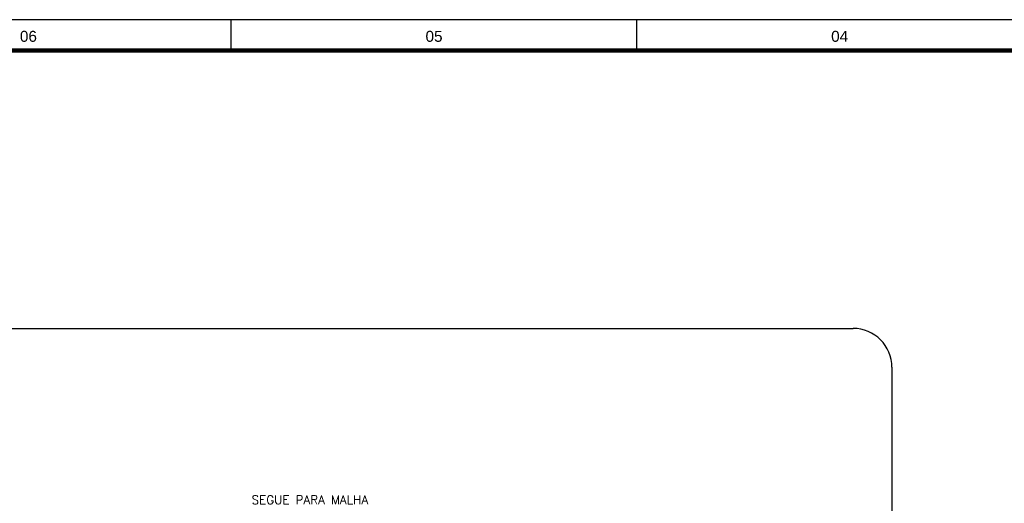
# Model space of a CAD drawing. Header units: millimetres. Extents: x 659 to 1031, y -73 to 11.
# Tile 131 of 141: x 980 to 1002, y 0 to 11. Entities that reach past the tile are written whole.
import ezdxf
from ezdxf.enums import TextEntityAlignment as Align

# ---------------------------------------------------------------- set-up
doc = ezdxf.new("R2010")
doc.units = ezdxf.units.MM
doc.header["$MEASUREMENT"] = 0
doc.linetypes.add('NULL', pattern=[0])
doc.layers.add('C03', color=3, linetype='Continuous', lineweight=30)
doc.layers.add('P-MARGEM', color=4, linetype='Continuous', lineweight=30)
doc.layers.add('Prancha', color=1, linetype='Continuous')
doc.styles.add('ROMANS', font='ROMANS')
doc.styles.add('SWIS', font='swisse.ttf')

# ---------------------------------------------------------------- blocks, each defined once
blk = doc.blocks.new('Folha A0')
at = {"layer": 'Prancha', "color": 1}
blk.add_line((-46.25, 83.4), (-46.25, 84.1), dxfattribs=at)
at = {"layer": 'Prancha', "color": 2}
blk.add_line((-37, 83.4), (-37, 84.1), dxfattribs=at)
at = {"layer": 'Prancha', "color": 4, "lineweight": 100}
blk.add_line((-0.7, 83.4), (-117.3, 83.4), dxfattribs=at)
at = {"layer": 'Prancha', "color": 1}
blk.add_lwpolyline([(-119.8, 0), (0, 0), (0, 84.1), (-119.8, 84.1)], close=True, dxfattribs=at)
at = {"layer": 'Prancha', "color": 1, "style": 'SWIS'}
for s, p in [('06', (-50.875, 83.521)), ('05', (-41.625, 83.521)), ('04', (-32.375, 83.521))]:
    blk.add_text(s, height=0.25, dxfattribs=at).set_placement(p, align=Align.BOTTOM_CENTER)

msp = doc.modelspace()

# ---------------------------------------------------------------- linework, layer by layer
at = {"layer": 'P-MARGEM'}
for p, q in [((972.953, 3.593), (998.605, 3.593)), ((999.491, 2.707), (999.491, -21.269))]:
    msp.add_line(p, q, dxfattribs=at)
msp.add_arc((998.605, 2.707), 0.886, 0, 90, dxfattribs=at)

# ---------------------------------------------------------------- block references
at = {"layer": 'Prancha'}
msp.add_blockref('Folha A0', (1030.674, -73.47), dxfattribs=at)

# ---------------------------------------------------------------- texts
at = {"layer": 'C03', "linetype": 'NULL', "insert": (984.888, -0.413), "char_height": 0.2, "width": 6.07619, "attachment_point": 7, "line_spacing_factor": 0.798, "style": 'ROMANS'}
msp.add_mtext('SEGUE PARA MALHA', dxfattribs=at)

doc.saveas('drawing.dxf')
